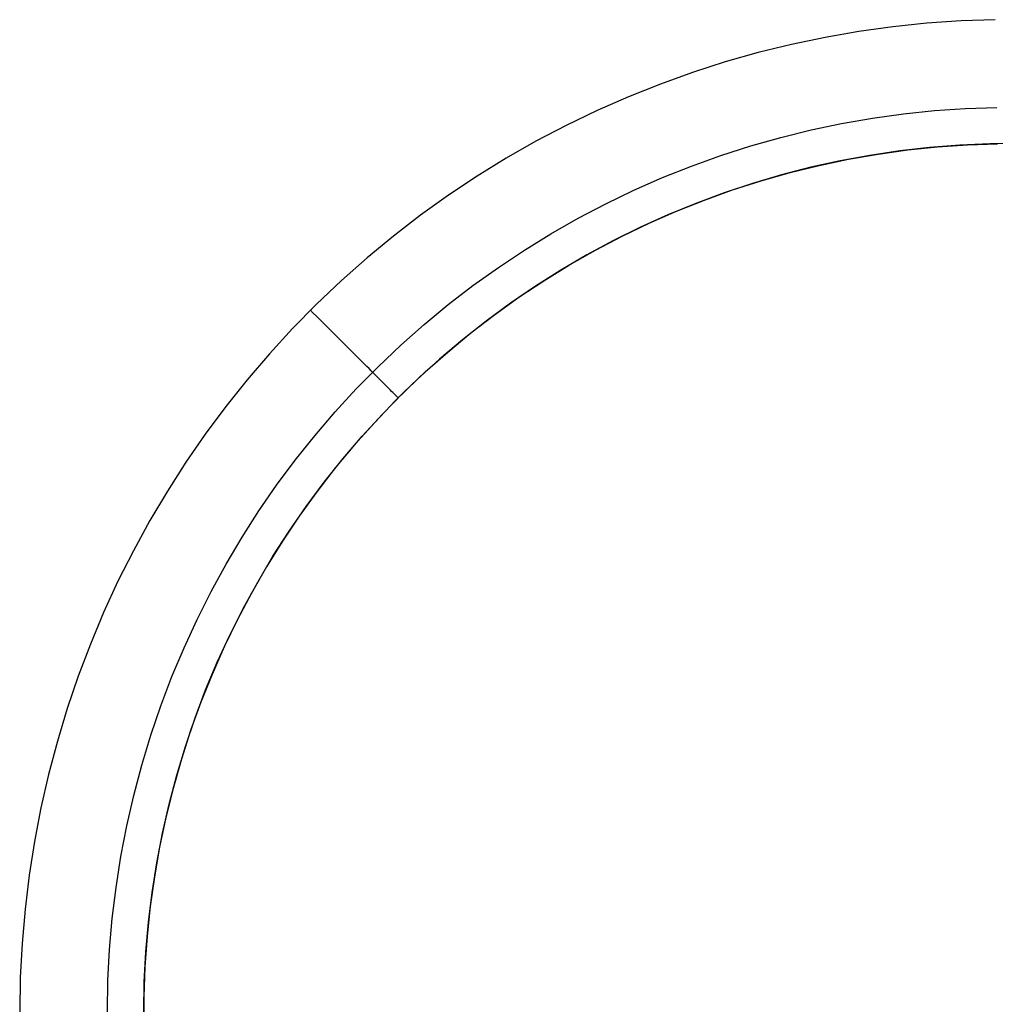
# Model space of a CAD drawing. Header units: millimetres. Extents: x -299 to -179, y 76 to 121.
# Tile 29 of 69: x -276.85 to -274.88, y 114.98 to 116.97. Entities that reach past the tile are written whole.
import ezdxf

# ---------------------------------------------------------------- set-up
doc = ezdxf.new("R2010")
doc.units = ezdxf.units.MM
doc.header["$MEASUREMENT"] = 0
doc.layers.add('Predefinito', color=7, linetype='Continuous', true_color=0x000000)

msp = doc.modelspace()

# ---------------------------------------------------------------- linework, layer by layer
at = {"layer": 'Predefinito'}
for p, q in [((-275.0861, 116.9509, -1), (-275.1545, 116.9414, -1)), ((-275.0861, 116.9509, -1.7014), (-275.1545, 116.9414, -1.7014)), ((-275.0174, 116.958, -1), (-275.0861, 116.9509, -1)), ((-275.0174, 116.958, -1.7014), (-275.0861, 116.9509, -1.7014)), ((-274.9486, 116.9628, -1), (-275.0174, 116.958, -1)), ((-274.9486, 116.9628, -1.7014), (-275.0174, 116.958, -1.7014)), ((-274.8796, 116.9652, -1), (-274.9486, 116.9628, -1)), ((-274.8796, 116.9652, -1.7014), (-274.9486, 116.9628, -1.7014)), ((-275.2225, 116.9295, -1), (-275.2901, 116.9153, -1)), ((-275.2225, 116.9295, -1.7014), (-275.2901, 116.9153, -1.7014)), ((-275.1545, 116.9414, -1), (-275.2225, 116.9295, -1)), ((-275.1545, 116.9414, -1.7014), (-275.2225, 116.9295, -1.7014)), ((-275.2901, 116.9153, -1), (-275.3571, 116.8988, -1)), ((-275.2901, 116.9153, -1.7014), (-275.3571, 116.8988, -1.7014)), ((-275.3571, 116.8988, -1), (-275.4235, 116.88, -1)), ((-275.3571, 116.8988, -1.7014), (-275.4235, 116.88, -1.7014)), ((-275.4235, 116.88, -1), (-275.4893, 116.8588, -1)), ((-275.4235, 116.88, -1.7014), (-275.4893, 116.8588, -1.7014)), ((-275.4893, 116.8588, -1), (-275.5542, 116.8355, -1)), ((-275.4893, 116.8588, -1.7014), (-275.5542, 116.8355, -1.7014)), ((-275.5542, 116.8355, -1), (-275.6184, 116.8099, -1)), ((-275.5542, 116.8355, -1.7014), (-275.6184, 116.8099, -1.7014)), ((-275.6184, 116.8099, -1), (-275.6816, 116.7821, -1)), ((-275.6184, 116.8099, -1.7014), (-275.6816, 116.7821, -1.7014)), ((-275.6816, 116.7821, -1), (-275.7438, 116.7521, -1)), ((-275.6816, 116.7821, -1.7014), (-275.7438, 116.7521, -1.7014)), ((-275.1271, 116.7667, -1.0732), (-275.0648, 116.7754, -1.0732)), ((-275.1271, 116.7667, -1.6282), (-275.0648, 116.7754, -1.6282)), ((-275.0648, 116.7754, -1.0732), (-275.0022, 116.7819, -1.0732)), ((-275.0648, 116.7754, -1.6282), (-275.0022, 116.7819, -1.6282)), ((-275.0022, 116.7819, -1.0732), (-274.9394, 116.7862, -1.0732)), ((-275.0022, 116.7819, -1.6282), (-274.9394, 116.7862, -1.6282)), ((-274.9394, 116.7862, -1.0732), (-274.8765, 116.7884, -1.0732)), ((-274.9394, 116.7862, -1.6282), (-274.8765, 116.7884, -1.6282)), ((-275.7438, 116.7521, -1), (-275.8049, 116.7201, -1)), ((-275.7438, 116.7521, -1.7014), (-275.8049, 116.7201, -1.7014)), ((-275.2507, 116.743, -1.0732), (-275.1891, 116.7559, -1.0732)), ((-275.2507, 116.743, -1.6282), (-275.1891, 116.7559, -1.6282)), ((-275.1891, 116.7559, -1.0732), (-275.1271, 116.7667, -1.0732)), ((-275.1891, 116.7559, -1.6282), (-275.1271, 116.7667, -1.6282)), ((-275.3119, 116.7279, -1.0732), (-275.2507, 116.743, -1.0732)), ((-275.3119, 116.7279, -1.6282), (-275.2507, 116.743, -1.6282)), ((-275.8049, 116.7201, -1), (-275.8649, 116.6859, -1)), ((-275.8049, 116.7201, -1.7014), (-275.8649, 116.6859, -1.7014)), ((-275.4323, 116.6915, -1.0732), (-275.3724, 116.7107, -1.0732)), ((-275.4323, 116.6915, -1.6282), (-275.3724, 116.7107, -1.6282)), ((-275.3724, 116.7107, -1.0732), (-275.3119, 116.7279, -1.0732)), ((-275.3724, 116.7107, -1.6282), (-275.3119, 116.7279, -1.6282)), ((-274.9513, 116.7122, -1.4494), (-275.0118, 116.7075, -1.4494)), ((-274.9959, 116.7089, -1.4514), (-274.9356, 116.7131, -1.4514)), ((-274.9959, 116.7089, -1.25), (-274.9356, 116.7131, -1.25)), ((-274.8906, 116.7149, -1.4494), (-274.9513, 116.7122, -1.4494)), ((-274.9356, 116.7131, -1.4514), (-274.8752, 116.7152, -1.4514)), ((-274.9356, 116.7131, -1.25), (-274.8752, 116.7152, -1.25)), ((-274.8298, 116.7154, -1.4494), (-274.8906, 116.7149, -1.4494)), ((-275.4916, 116.6702, -1.0732), (-275.4323, 116.6915, -1.0732)), ((-275.4916, 116.6702, -1.6282), (-275.4323, 116.6915, -1.6282)), ((-275.1323, 116.6917, -1.4494), (-275.192, 116.6807, -1.4494)), ((-275.1753, 116.684, -1.4514), (-275.1158, 116.6944, -1.4514)), ((-275.1753, 116.684, -1.25), (-275.1158, 116.6944, -1.25)), ((-275.0722, 116.7006, -1.4494), (-275.1323, 116.6917, -1.4494)), ((-275.1158, 116.6944, -1.4514), (-275.056, 116.7027, -1.4514)), ((-275.1158, 116.6944, -1.25), (-275.056, 116.7027, -1.25)), ((-275.0118, 116.7075, -1.4494), (-275.0722, 116.7006, -1.4494)), ((-275.056, 116.7027, -1.4514), (-274.9959, 116.7089, -1.4514)), ((-275.056, 116.7027, -1.25), (-274.9959, 116.7089, -1.25)), ((-275.8649, 116.6859, -1), (-275.9237, 116.6497, -1)), ((-275.8649, 116.6859, -1.7014), (-275.9237, 116.6497, -1.7014)), ((-275.55, 116.6469, -1.0732), (-275.4916, 116.6702, -1.0732)), ((-275.55, 116.6469, -1.6282), (-275.4916, 116.6702, -1.6282)), ((-275.2931, 116.6571, -1.4514), (-275.2344, 116.6716, -1.4514)), ((-275.2931, 116.6571, -1.25), (-275.2344, 116.6716, -1.25)), ((-275.192, 116.6807, -1.4494), (-275.2514, 116.6676, -1.4494)), ((-275.2344, 116.6716, -1.4514), (-275.1753, 116.684, -1.4514)), ((-275.2344, 116.6716, -1.25), (-275.1753, 116.684, -1.25)), ((-275.3102, 116.6525, -1.4494), (-275.3685, 116.6353, -1.4494)), ((-275.3512, 116.6406, -1.4514), (-275.2931, 116.6571, -1.4514)), ((-275.3512, 116.6406, -1.25), (-275.2931, 116.6571, -1.25)), ((-275.2514, 116.6676, -1.4494), (-275.3102, 116.6525, -1.4494)), ((-275.9237, 116.6497, -1), (-275.9812, 116.6114, -1)), ((-275.9237, 116.6497, -1.7014), (-275.9812, 116.6114, -1.7014)), ((-275.6076, 116.6215, -1.0732), (-275.55, 116.6469, -1.0732)), ((-275.6076, 116.6215, -1.6282), (-275.55, 116.6469, -1.6282)), ((-275.3685, 116.6353, -1.4494), (-275.4261, 116.6162, -1.4494)), ((-275.4087, 116.6222, -1.4514), (-275.3512, 116.6406, -1.4514)), ((-275.4087, 116.6222, -1.25), (-275.3512, 116.6406, -1.25)), ((-275.9812, 116.6114, -1), (-276.0373, 116.5712, -1)), ((-275.9812, 116.6114, -1.7014), (-276.0373, 116.5712, -1.7014)), ((-275.6643, 116.5942, -1.0732), (-275.6076, 116.6215, -1.0732)), ((-275.6643, 116.5942, -1.6282), (-275.6076, 116.6215, -1.6282)), ((-275.4261, 116.6162, -1.4494), (-275.483, 116.595, -1.4494)), ((-275.4656, 116.6017, -1.4514), (-275.4087, 116.6222, -1.4514)), ((-275.4656, 116.6017, -1.25), (-275.4087, 116.6222, -1.25)), ((-275.7201, 116.565, -1.0732), (-275.6643, 116.5942, -1.0732)), ((-275.7201, 116.565, -1.6282), (-275.6643, 116.5942, -1.6282)), ((-275.483, 116.595, -1.4494), (-275.5392, 116.5719, -1.4494)), ((-275.5217, 116.5793, -1.4514), (-275.4656, 116.6017, -1.4514)), ((-275.5217, 116.5793, -1.25), (-275.4656, 116.6017, -1.25)), ((-276.0373, 116.5712, -1), (-276.092, 116.5291, -1)), ((-276.0373, 116.5712, -1.7014), (-276.092, 116.5291, -1.7014)), ((-275.5392, 116.5719, -1.4494), (-275.5945, 116.5468, -1.4494)), ((-275.577, 116.555, -1.4514), (-275.5217, 116.5793, -1.4514)), ((-275.577, 116.555, -1.25), (-275.5217, 116.5793, -1.25)), ((-275.7748, 116.5338, -1.0732), (-275.7201, 116.565, -1.0732)), ((-275.7748, 116.5338, -1.6282), (-275.7201, 116.565, -1.6282)), ((-275.6314, 116.5288, -1.4514), (-275.577, 116.555, -1.4514)), ((-275.6314, 116.5288, -1.25), (-275.577, 116.555, -1.25)), ((-275.8283, 116.5008, -1.0732), (-275.7748, 116.5338, -1.0732)), ((-275.8283, 116.5008, -1.6282), (-275.7748, 116.5338, -1.6282)), ((-275.5945, 116.5468, -1.4494), (-275.649, 116.5199, -1.4494)), ((-276.092, 116.5291, -1), (-276.1452, 116.4851, -1)), ((-276.092, 116.5291, -1.7014), (-276.1452, 116.4851, -1.7014)), ((-275.649, 116.5199, -1.4494), (-275.7024, 116.491, -1.4494)), ((-275.6849, 116.5007, -1.4514), (-275.6314, 116.5288, -1.4514)), ((-275.6849, 116.5007, -1.25), (-275.6314, 116.5288, -1.25)), ((-275.8807, 116.4659, -1.0732), (-275.8283, 116.5008, -1.0732)), ((-275.8807, 116.4659, -1.6282), (-275.8283, 116.5008, -1.6282)), ((-275.7374, 116.4708, -1.4514), (-275.6849, 116.5007, -1.4514)), ((-275.7374, 116.4708, -1.25), (-275.6849, 116.5007, -1.25)), ((-276.1452, 116.4851, -1), (-276.1969, 116.4394, -1)), ((-276.1452, 116.4851, -1.7014), (-276.1969, 116.4394, -1.7014)), ((-275.7024, 116.491, -1.4494), (-275.7549, 116.4603, -1.4494)), ((-275.9319, 116.4293, -1.0732), (-275.8807, 116.4659, -1.0732)), ((-275.9319, 116.4293, -1.6282), (-275.8807, 116.4659, -1.6282)), ((-275.7549, 116.4603, -1.4494), (-275.8062, 116.4279, -1.4494)), ((-275.7888, 116.4391, -1.4514), (-275.7374, 116.4708, -1.4514)), ((-275.7888, 116.4391, -1.25), (-275.7374, 116.4708, -1.25)), ((-276.1969, 116.4394, -1), (-276.247, 116.3918, -1)), ((-276.1969, 116.4394, -1.7014), (-276.247, 116.3918, -1.7014)), ((-275.8392, 116.4057, -1.4514), (-275.7888, 116.4391, -1.4514)), ((-275.8392, 116.4057, -1.25), (-275.7888, 116.4391, -1.25)), ((-275.9818, 116.3909, -1.0732), (-275.9319, 116.4293, -1.0732)), ((-275.9818, 116.3909, -1.6282), (-275.9319, 116.4293, -1.6282)), ((-275.8062, 116.4279, -1.4494), (-275.8564, 116.3936, -1.4494)), ((-275.8564, 116.3936, -1.4494), (-275.9053, 116.3577, -1.4494)), ((-275.8883, 116.3705, -1.4514), (-275.8392, 116.4057, -1.4514)), ((-275.8883, 116.3705, -1.25), (-275.8392, 116.4057, -1.25)), ((-276.247, 116.3918, -1), (-276.2954, 116.3426, -1)), ((-276.247, 116.3918, -1.7014), (-276.2954, 116.3426, -1.7014)), ((-276.2535, 116.3739, -1.0002), (-276.2597, 116.3801, -1)), ((-276.2535, 116.3739, -1.7013), (-276.2597, 116.3801, -1.7014)), ((-276.2473, 116.3677, -1.0006), (-276.2535, 116.3739, -1.0002)), ((-276.2473, 116.3677, -1.7008), (-276.2535, 116.3739, -1.7013)), ((-276.0303, 116.3508, -1.0732), (-275.9818, 116.3909, -1.0732)), ((-276.0303, 116.3508, -1.6282), (-275.9818, 116.3909, -1.6282)), ((-276.2412, 116.3616, -1.0014), (-276.2473, 116.3677, -1.0006)), ((-276.2412, 116.3616, -1.7), (-276.2473, 116.3677, -1.7008)), ((-276.235, 116.3555, -1.0024), (-276.2412, 116.3616, -1.0014)), ((-276.235, 116.3555, -1.699), (-276.2412, 116.3616, -1.7)), ((-276.229, 116.3494, -1.0038), (-276.235, 116.3555, -1.0024)), ((-276.229, 116.3494, -1.6976), (-276.235, 116.3555, -1.699)), ((-275.9053, 116.3577, -1.4494), (-275.953, 116.32, -1.4494)), ((-275.9361, 116.3337, -1.4514), (-275.8883, 116.3705, -1.4514)), ((-275.9361, 116.3337, -1.25), (-275.8883, 116.3705, -1.25)), ((-276.2954, 116.3426, -1), (-276.3421, 116.2917, -1)), ((-276.2954, 116.3426, -1.7014), (-276.3421, 116.2917, -1.7014)), ((-276.2229, 116.3433, -1.0055), (-276.229, 116.3494, -1.0038)), ((-276.2229, 116.3433, -1.6959), (-276.229, 116.3494, -1.6976)), ((-276.2169, 116.3373, -1.0074), (-276.2229, 116.3433, -1.0055)), ((-276.2169, 116.3373, -1.694), (-276.2229, 116.3433, -1.6959)), ((-276.2109, 116.3313, -1.0097), (-276.2169, 116.3373, -1.0074)), ((-276.2109, 116.3313, -1.6917), (-276.2169, 116.3373, -1.694)), ((-276.0774, 116.3091, -1.0732), (-276.0303, 116.3508, -1.0732)), ((-276.0774, 116.3091, -1.6282), (-276.0303, 116.3508, -1.6282)), ((-275.9827, 116.2952, -1.4514), (-275.9361, 116.3337, -1.4514)), ((-275.9827, 116.2952, -1.25), (-275.9361, 116.3337, -1.25)), ((-276.205, 116.3254, -1.0122), (-276.2109, 116.3313, -1.0097)), ((-276.205, 116.3254, -1.6892), (-276.2109, 116.3313, -1.6917)), ((-276.1992, 116.3196, -1.0151), (-276.205, 116.3254, -1.0122)), ((-276.1992, 116.3196, -1.6863), (-276.205, 116.3254, -1.6892)), ((-276.1934, 116.3138, -1.0182), (-276.1992, 116.3196, -1.0151)), ((-276.1934, 116.3138, -1.6832), (-276.1992, 116.3196, -1.6863)), ((-276.1877, 116.3082, -1.0216), (-276.1934, 116.3138, -1.0182)), ((-276.1877, 116.3082, -1.6798), (-276.1934, 116.3138, -1.6832)), ((-275.953, 116.32, -1.4494), (-275.9994, 116.2808, -1.4494)), ((-276.1821, 116.3026, -1.0253), (-276.1877, 116.3082, -1.0216)), ((-276.1821, 116.3026, -1.6761), (-276.1877, 116.3082, -1.6798)), ((-276.1766, 116.2971, -1.0293), (-276.1821, 116.3026, -1.0253)), ((-276.1766, 116.2971, -1.6722), (-276.1821, 116.3026, -1.6761)), ((-276.1713, 116.2917, -1.0335), (-276.1766, 116.2971, -1.0293)), ((-276.1713, 116.2917, -1.6679), (-276.1766, 116.2971, -1.6722)), ((-276.1231, 116.2657, -1.0732), (-276.0774, 116.3091, -1.0732)), ((-276.1231, 116.2657, -1.6282), (-276.0774, 116.3091, -1.6282)), ((-276.0279, 116.2551, -1.4514), (-275.9827, 116.2952, -1.4514)), ((-276.0279, 116.2551, -1.25), (-275.9827, 116.2952, -1.25)), ((-276.3421, 116.2917, -1), (-276.3869, 116.2392, -1)), ((-276.3421, 116.2917, -1.7014), (-276.3869, 116.2392, -1.7014)), ((-276.166, 116.2864, -1.038), (-276.1713, 116.2917, -1.0335)), ((-276.166, 116.2864, -1.6634), (-276.1713, 116.2917, -1.6679)), ((-276.1608, 116.2812, -1.0427), (-276.166, 116.2864, -1.038)), ((-276.1608, 116.2812, -1.6587), (-276.166, 116.2864, -1.6634)), ((-276.1557, 116.2761, -1.0477), (-276.1608, 116.2812, -1.0427)), ((-276.1557, 116.2761, -1.6537), (-276.1608, 116.2812, -1.6587)), ((-276.1508, 116.2712, -1.053), (-276.1557, 116.2761, -1.0477)), ((-276.1508, 116.2712, -1.6484), (-276.1557, 116.2761, -1.6537)), ((-275.9994, 116.2808, -1.4494), (-276.0443, 116.2399, -1.4494)), ((-276.1672, 116.2209, -1.0732), (-276.1231, 116.2657, -1.0732)), ((-276.1672, 116.2209, -1.6282), (-276.1231, 116.2657, -1.6282)), ((-276.146, 116.2664, -1.0585), (-276.1508, 116.2712, -1.053)), ((-276.146, 116.2664, -1.6429), (-276.1508, 116.2712, -1.6484)), ((-276.1413, 116.2618, -1.0642), (-276.146, 116.2664, -1.0585)), ((-276.1413, 116.2618, -1.6372), (-276.146, 116.2664, -1.6429)), ((-276.1368, 116.2572, -1.0702), (-276.1413, 116.2618, -1.0642)), ((-276.1368, 116.2572, -1.6313), (-276.1413, 116.2618, -1.6372)), ((-276.1325, 116.2529, -1.0763), (-276.1368, 116.2572, -1.0702)), ((-276.1325, 116.2529, -1.6251), (-276.1368, 116.2572, -1.6313)), ((-276.0717, 116.2135, -1.4514), (-276.0279, 116.2551, -1.4514)), ((-276.0717, 116.2135, -1.25), (-276.0279, 116.2551, -1.25)), ((-276.3869, 116.2392, -1), (-276.43, 116.1853, -1)), ((-276.3869, 116.2392, -1.7014), (-276.43, 116.1853, -1.7014)), ((-276.1283, 116.2487, -1.0827), (-276.1325, 116.2529, -1.0763)), ((-276.1283, 116.2487, -1.6187), (-276.1325, 116.2529, -1.6251)), ((-276.1242, 116.2446, -1.0893), (-276.1283, 116.2487, -1.0827)), ((-276.1242, 116.2446, -1.6121), (-276.1283, 116.2487, -1.6187)), ((-276.1203, 116.2407, -1.0961), (-276.1242, 116.2446, -1.0893)), ((-276.1203, 116.2407, -1.6053), (-276.1242, 116.2446, -1.6121)), ((-276.1166, 116.237, -1.103), (-276.1203, 116.2407, -1.0961)), ((-276.1166, 116.237, -1.5984), (-276.1203, 116.2407, -1.6053)), ((-276.1131, 116.2335, -1.1102), (-276.1166, 116.237, -1.103)), ((-276.1131, 116.2335, -1.5912), (-276.1166, 116.237, -1.5984)), ((-276.1097, 116.2301, -1.1175), (-276.1131, 116.2335, -1.1102)), ((-276.1097, 116.2301, -1.5839), (-276.1131, 116.2335, -1.5912)), ((-276.0443, 116.2399, -1.4494), (-276.0878, 116.1975, -1.4494)), ((-276.2097, 116.1745, -1.0732), (-276.1672, 116.2209, -1.0732)), ((-276.2097, 116.1745, -1.6282), (-276.1672, 116.2209, -1.6282)), ((-276.1141, 116.1704, -1.4514), (-276.0717, 116.2135, -1.4514)), ((-276.1141, 116.1704, -1.25), (-276.0717, 116.2135, -1.25)), ((-276.1065, 116.2269, -1.125), (-276.1097, 116.2301, -1.1175)), ((-276.1065, 116.2269, -1.5764), (-276.1097, 116.2301, -1.5839)), ((-276.1035, 116.2239, -1.1326), (-276.1065, 116.2269, -1.125)), ((-276.1035, 116.2239, -1.5688), (-276.1065, 116.2269, -1.5764)), ((-276.1007, 116.2211, -1.1404), (-276.1035, 116.2239, -1.1326)), ((-276.1007, 116.2211, -1.561), (-276.1035, 116.2239, -1.5688)), ((-276.0981, 116.2185, -1.1483), (-276.1007, 116.2211, -1.1404)), ((-276.0981, 116.2185, -1.5531), (-276.1007, 116.2211, -1.561)), ((-276.0957, 116.2161, -1.1563), (-276.0981, 116.2185, -1.1483)), ((-276.0957, 116.2161, -1.5451), (-276.0981, 116.2185, -1.5531)), ((-276.0935, 116.2139, -1.1645), (-276.0957, 116.2161, -1.1563)), ((-276.0935, 116.2139, -1.5369), (-276.0957, 116.2161, -1.5451)), ((-276.0915, 116.2119, -1.1727), (-276.0935, 116.2139, -1.1645)), ((-276.0915, 116.2119, -1.5287), (-276.0935, 116.2139, -1.5369)), ((-276.0878, 116.1975, -1.4494), (-276.1298, 116.1536, -1.4494)), ((-276.0897, 116.2101, -1.1811), (-276.0915, 116.2119, -1.1727)), ((-276.0897, 116.2101, -1.5203), (-276.0915, 116.2119, -1.5287)), ((-276.0881, 116.2085, -1.1895), (-276.0897, 116.2101, -1.1811)), ((-276.0881, 116.2085, -1.5119), (-276.0897, 116.2101, -1.5203)), ((-276.0867, 116.2071, -1.198), (-276.0881, 116.2085, -1.1895)), ((-276.0867, 116.2071, -1.5034), (-276.0881, 116.2085, -1.5119)), ((-276.0855, 116.2059, -1.2066), (-276.0867, 116.2071, -1.198)), ((-276.0855, 116.2059, -1.4948), (-276.0867, 116.2071, -1.5034)), ((-276.0846, 116.205, -1.2152), (-276.0855, 116.2059, -1.2066)), ((-276.0846, 116.205, -1.4862), (-276.0855, 116.2059, -1.4948)), ((-276.0838, 116.2042, -1.2239), (-276.0846, 116.205, -1.2152)), ((-276.0838, 116.2042, -1.4775), (-276.0846, 116.205, -1.4862)), ((-276.0833, 116.2037, -1.2326), (-276.0838, 116.2042, -1.2239)), ((-276.0833, 116.2037, -1.4688), (-276.0838, 116.2042, -1.4775)), ((-276.0829, 116.2034, -1.2413), (-276.0833, 116.2037, -1.2326)), ((-276.0829, 116.2034, -1.4601), (-276.0833, 116.2037, -1.4688)), ((-276.0828, 116.2032, -1.25), (-276.0829, 116.2034, -1.2413)), ((-276.0828, 116.2032, -1.4514), (-276.0829, 116.2034, -1.4601)), ((-276.43, 116.1853, -1), (-276.4711, 116.1298, -1)), ((-276.43, 116.1853, -1.7014), (-276.4711, 116.1298, -1.7014)), ((-276.2507, 116.1266, -1.0732), (-276.2097, 116.1745, -1.0732)), ((-276.2507, 116.1266, -1.6282), (-276.2097, 116.1745, -1.6282)), ((-276.1549, 116.1259, -1.4514), (-276.1141, 116.1704, -1.4514)), ((-276.1549, 116.1259, -1.25), (-276.1141, 116.1704, -1.25)), ((-276.1298, 116.1536, -1.4494), (-276.1703, 116.1083, -1.4494)), ((-276.4711, 116.1298, -1), (-276.5104, 116.073, -1)), ((-276.4711, 116.1298, -1.7014), (-276.5104, 116.073, -1.7014)), ((-276.2899, 116.0774, -1.0732), (-276.2507, 116.1266, -1.0732)), ((-276.2899, 116.0774, -1.6282), (-276.2507, 116.1266, -1.6282)), ((-276.1942, 116.08, -1.4514), (-276.1549, 116.1259, -1.4514)), ((-276.1942, 116.08, -1.25), (-276.1549, 116.1259, -1.25)), ((-276.1703, 116.1083, -1.4494), (-276.2092, 116.0616, -1.4494)), ((-276.3274, 116.0269, -1.0732), (-276.2899, 116.0774, -1.0732)), ((-276.3274, 116.0269, -1.6282), (-276.2899, 116.0774, -1.6282)), ((-276.2319, 116.0328, -1.4514), (-276.1942, 116.08, -1.4514)), ((-276.2319, 116.0328, -1.25), (-276.1942, 116.08, -1.25)), ((-276.5104, 116.073, -1), (-276.5476, 116.0149, -1)), ((-276.5104, 116.073, -1.7014), (-276.5476, 116.0149, -1.7014)), ((-276.2092, 116.0616, -1.4494), (-276.2464, 116.0136, -1.4494)), ((-276.5476, 116.0149, -1), (-276.5828, 115.9555, -1)), ((-276.5476, 116.0149, -1.7014), (-276.5828, 115.9555, -1.7014)), ((-276.3632, 115.9751, -1.0732), (-276.3274, 116.0269, -1.0732)), ((-276.3632, 115.9751, -1.6282), (-276.3274, 116.0269, -1.6282)), ((-276.2679, 115.9843, -1.4514), (-276.2319, 116.0328, -1.4514)), ((-276.2679, 115.9843, -1.25), (-276.2319, 116.0328, -1.25)), ((-276.2464, 116.0136, -1.4494), (-276.2819, 115.9644, -1.4494)), ((-276.3971, 115.9221, -1.0732), (-276.3632, 115.9751, -1.0732)), ((-276.3971, 115.9221, -1.6282), (-276.3632, 115.9751, -1.6282)), ((-276.3022, 115.9346, -1.4514), (-276.2679, 115.9843, -1.4514)), ((-276.3022, 115.9346, -1.25), (-276.2679, 115.9843, -1.25)), ((-276.5828, 115.9555, -1), (-276.6159, 115.8949, -1)), ((-276.5828, 115.9555, -1.7014), (-276.6159, 115.8949, -1.7014)), ((-276.2819, 115.9644, -1.4494), (-276.3157, 115.9139, -1.4494)), ((-276.4292, 115.868, -1.0732), (-276.3971, 115.9221, -1.0732)), ((-276.4292, 115.868, -1.6282), (-276.3971, 115.9221, -1.6282)), ((-276.3348, 115.8837, -1.4514), (-276.3022, 115.9346, -1.4514)), ((-276.3348, 115.8837, -1.25), (-276.3022, 115.9346, -1.25)), ((-276.3157, 115.9139, -1.4494), (-276.3478, 115.8623, -1.4494)), ((-276.6159, 115.8949, -1), (-276.647, 115.8332, -1)), ((-276.6159, 115.8949, -1.7014), (-276.647, 115.8332, -1.7014)), ((-276.3656, 115.8317, -1.4514), (-276.3348, 115.8837, -1.4514)), ((-276.3656, 115.8317, -1.25), (-276.3348, 115.8837, -1.25)), ((-276.4594, 115.8127, -1.0732), (-276.4292, 115.868, -1.0732)), ((-276.4594, 115.8127, -1.6282), (-276.4292, 115.868, -1.6282)), ((-276.3478, 115.8623, -1.4494), (-276.378, 115.8096, -1.4494)), ((-276.647, 115.8332, -1), (-276.6759, 115.7705, -1)), ((-276.647, 115.8332, -1.7014), (-276.6759, 115.7705, -1.7014)), ((-276.3946, 115.7787, -1.4514), (-276.3656, 115.8317, -1.4514)), ((-276.3946, 115.7787, -1.25), (-276.3656, 115.8317, -1.25)), ((-276.4877, 115.7565, -1.0732), (-276.4594, 115.8127, -1.0732)), ((-276.4877, 115.7565, -1.6282), (-276.4594, 115.8127, -1.6282)), ((-276.378, 115.8096, -1.4494), (-276.4064, 115.7559, -1.4494)), ((-276.4217, 115.7247, -1.4514), (-276.3946, 115.7787, -1.4514)), ((-276.4217, 115.7247, -1.25), (-276.3946, 115.7787, -1.25)), ((-276.6759, 115.7705, -1), (-276.7025, 115.7068, -1)), ((-276.6759, 115.7705, -1.7014), (-276.7025, 115.7068, -1.7014)), ((-276.514, 115.6993, -1.0732), (-276.4877, 115.7565, -1.0732)), ((-276.514, 115.6993, -1.6282), (-276.4877, 115.7565, -1.6282)), ((-276.4064, 115.7559, -1.4494), (-276.4329, 115.7012, -1.4494)), ((-276.447, 115.6699, -1.4514), (-276.4217, 115.7247, -1.4514)), ((-276.447, 115.6699, -1.25), (-276.4217, 115.7247, -1.25)), ((-276.7025, 115.7068, -1), (-276.727, 115.6423, -1)), ((-276.7025, 115.7068, -1.7014), (-276.727, 115.6423, -1.7014)), ((-276.5384, 115.6413, -1.0732), (-276.514, 115.6993, -1.0732)), ((-276.5384, 115.6413, -1.6282), (-276.514, 115.6993, -1.6282)), ((-276.4329, 115.7012, -1.4494), (-276.4574, 115.6457, -1.4494)), ((-276.4704, 115.6142, -1.4514), (-276.447, 115.6699, -1.4514)), ((-276.4704, 115.6142, -1.25), (-276.447, 115.6699, -1.25)), ((-276.727, 115.6423, -1), (-276.7493, 115.5769, -1)), ((-276.727, 115.6423, -1.7014), (-276.7493, 115.5769, -1.7014)), ((-276.5607, 115.5825, -1.0732), (-276.5384, 115.6413, -1.0732)), ((-276.5607, 115.5825, -1.6282), (-276.5384, 115.6413, -1.6282)), ((-276.4574, 115.6457, -1.4494), (-276.4801, 115.5893, -1.4494)), ((-276.4918, 115.5577, -1.4514), (-276.4704, 115.6142, -1.4514)), ((-276.4918, 115.5577, -1.25), (-276.4704, 115.6142, -1.25)), ((-276.581, 115.5229, -1.0732), (-276.5607, 115.5825, -1.0732)), ((-276.581, 115.5229, -1.6282), (-276.5607, 115.5825, -1.6282)), ((-276.4801, 115.5893, -1.4494), (-276.5007, 115.5322, -1.4494)), ((-276.7493, 115.5769, -1), (-276.7692, 115.5108, -1)), ((-276.7493, 115.5769, -1.7014), (-276.7692, 115.5108, -1.7014)), ((-276.5112, 115.5005, -1.4514), (-276.4918, 115.5577, -1.4514)), ((-276.5112, 115.5005, -1.25), (-276.4918, 115.5577, -1.25)), ((-276.5992, 115.4626, -1.0732), (-276.581, 115.5229, -1.0732)), ((-276.5992, 115.4626, -1.6282), (-276.581, 115.5229, -1.6282)), ((-276.5007, 115.5322, -1.4494), (-276.5194, 115.4744, -1.4494)), ((-276.7692, 115.5108, -1), (-276.7869, 115.4441, -1)), ((-276.7692, 115.5108, -1.7014), (-276.7869, 115.4441, -1.7014)), ((-276.5287, 115.4427, -1.4514), (-276.5112, 115.5005, -1.4514)), ((-276.5287, 115.4427, -1.25), (-276.5112, 115.5005, -1.25)), ((-276.6153, 115.4018, -1.0732), (-276.5992, 115.4626, -1.0732)), ((-276.6153, 115.4018, -1.6282), (-276.5992, 115.4626, -1.6282)), ((-276.5194, 115.4744, -1.4494), (-276.5361, 115.4159, -1.4494)), ((-276.7869, 115.4441, -1), (-276.8023, 115.3768, -1)), ((-276.7869, 115.4441, -1.7014), (-276.8023, 115.3768, -1.7014)), ((-276.5442, 115.3843, -1.4514), (-276.5287, 115.4427, -1.4514)), ((-276.5442, 115.3843, -1.25), (-276.5287, 115.4427, -1.25)), ((-276.6293, 115.3404, -1.0732), (-276.6153, 115.4018, -1.0732)), ((-276.6293, 115.3404, -1.6282), (-276.6153, 115.4018, -1.6282)), ((-276.5361, 115.4159, -1.4494), (-276.5507, 115.357, -1.4494)), ((-276.5576, 115.3254, -1.4514), (-276.5442, 115.3843, -1.4514)), ((-276.5576, 115.3254, -1.25), (-276.5442, 115.3843, -1.25)), ((-276.8023, 115.3768, -1), (-276.8153, 115.309, -1)), ((-276.8023, 115.3768, -1.7014), (-276.8153, 115.309, -1.7014)), ((-276.6412, 115.2786, -1.0732), (-276.6293, 115.3404, -1.0732)), ((-276.6412, 115.2786, -1.6282), (-276.6293, 115.3404, -1.6282)), ((-276.5507, 115.357, -1.4494), (-276.5632, 115.2975, -1.4494)), ((-276.569, 115.266, -1.4514), (-276.5576, 115.3254, -1.4514)), ((-276.569, 115.266, -1.25), (-276.5576, 115.3254, -1.25)), ((-276.8153, 115.309, -1), (-276.826, 115.2408, -1)), ((-276.8153, 115.309, -1.7014), (-276.826, 115.2408, -1.7014)), ((-276.5632, 115.2975, -1.4494), (-276.5737, 115.2377, -1.4494)), ((-276.6509, 115.2164, -1.0732), (-276.6412, 115.2786, -1.0732)), ((-276.6509, 115.2164, -1.6282), (-276.6412, 115.2786, -1.6282)), ((-276.5784, 115.2063, -1.4514), (-276.569, 115.266, -1.4514)), ((-276.5784, 115.2063, -1.25), (-276.569, 115.266, -1.25)), ((-276.826, 115.2408, -1), (-276.8343, 115.1722, -1)), ((-276.826, 115.2408, -1.7014), (-276.8343, 115.1722, -1.7014)), ((-276.5737, 115.2377, -1.4494), (-276.5821, 115.1775, -1.4494)), ((-276.6585, 115.1539, -1.0732), (-276.6509, 115.2164, -1.0732)), ((-276.6585, 115.1539, -1.6282), (-276.6509, 115.2164, -1.6282)), ((-276.5857, 115.1464, -1.4514), (-276.5784, 115.2063, -1.4514)), ((-276.5857, 115.1464, -1.25), (-276.5784, 115.2063, -1.25)), ((-276.8343, 115.1722, -1), (-276.8403, 115.1034, -1)), ((-276.8343, 115.1722, -1.7014), (-276.8403, 115.1034, -1.7014)), ((-276.5821, 115.1775, -1.4494), (-276.5885, 115.1171, -1.4494)), ((-276.6639, 115.0912, -1.0732), (-276.6585, 115.1539, -1.0732)), ((-276.6639, 115.0912, -1.6282), (-276.6585, 115.1539, -1.6282)), ((-276.5909, 115.0862, -1.4514), (-276.5857, 115.1464, -1.4514)), ((-276.5909, 115.0862, -1.25), (-276.5857, 115.1464, -1.25)), ((-276.8403, 115.1034, -1), (-276.8438, 115.0345, -1)), ((-276.8403, 115.1034, -1.7014), (-276.8438, 115.0345, -1.7014)), ((-276.5885, 115.1171, -1.4494), (-276.5927, 115.0565, -1.4494)), ((-276.6672, 115.0284, -1.0732), (-276.6639, 115.0912, -1.0732)), ((-276.6672, 115.0284, -1.6282), (-276.6639, 115.0912, -1.6282)), ((-276.594, 115.0259, -1.4514), (-276.5909, 115.0862, -1.4514)), ((-276.594, 115.0259, -1.25), (-276.5909, 115.0862, -1.25)), ((-276.5927, 115.0565, -1.4494), (-276.5948, 114.9958, -1.4494)), ((-276.8438, 115.0345, -1), (-276.845, 114.9655, -1)), ((-276.8438, 115.0345, -1.7014), (-276.845, 114.9655, -1.7014)), ((-276.6683, 114.9655, -1.0732), (-276.6672, 115.0284, -1.0732)), ((-276.6683, 114.9655, -1.6282), (-276.6672, 115.0284, -1.6282)), ((-276.595, 114.9655, -1.4514), (-276.594, 115.0259, -1.4514)), ((-276.595, 114.9655, -1.25), (-276.594, 115.0259, -1.25)), ((-276.5948, 114.9958, -1.4494), (-276.5948, 114.9351, -1.4494))]:
    msp.add_line(p, q, dxfattribs=at)

doc.saveas('drawing.dxf')
